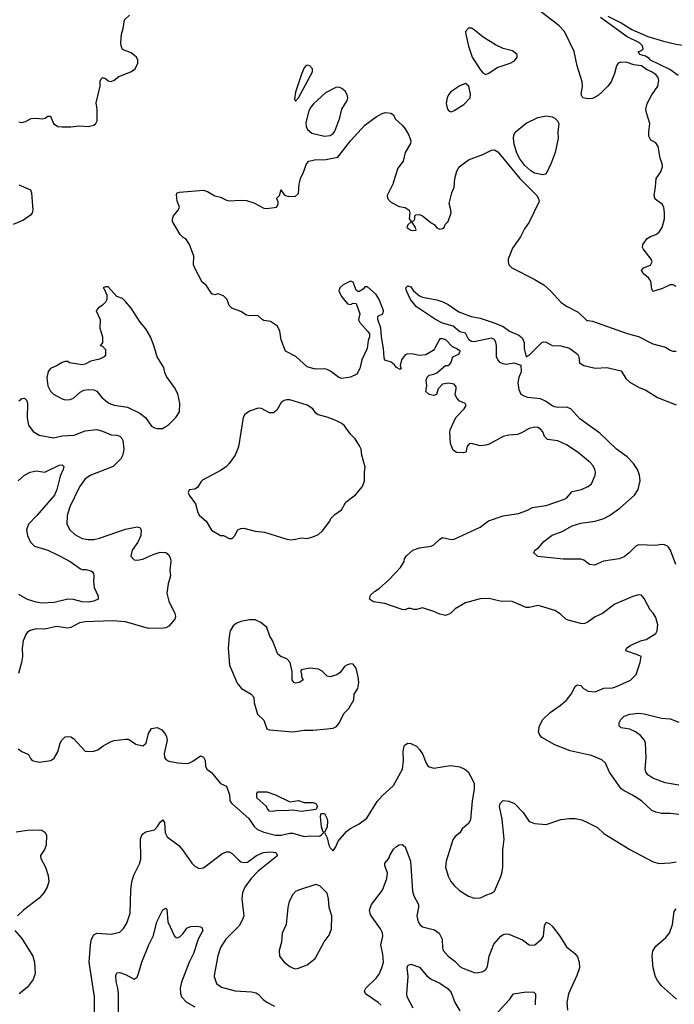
# Model space of a CAD drawing. Header units: inches. Extents: x 2001573 to 2220545, y 644482 to 846830.
# Tile 214 of 256: x 2076056 to 2080598, y 724297 to 731131. Entities that reach past the tile are written whole.
import ezdxf

# ---------------------------------------------------------------- set-up
doc = ezdxf.new("R2010")
doc.units = ezdxf.units.IN
doc.header["$MEASUREMENT"] = 0
for name, color, linetype in [('C0772', 7, 'Continuous'), ('C0773', 7, 'Continuous'), ('C0782', 7, 'Continuous'), ('C0783', 7, 'Continuous')]:
    doc.layers.add(name, color=color, linetype=linetype)

msp = doc.modelspace()

# ---------------------------------------------------------------- linework, layer by layer
at = {"layer": 'C0772', "color": 5}
for points, elevation in [([(2076050, 729984.9), (2076130.9, 729950.9), (2076138, 729930), (2076146, 729810), (2076141, 729790), (2076130, 729775.3), (2076081.1, 729738.9), (2076010, 729709.2)], 460), ([(2080000, 728068.6), (2079930, 728126.6), (2079850, 728180.5), (2079790, 728208.2), (2079717.6, 728217.6), (2079698, 728238), (2079685.1, 728270), (2079670, 728289.4), (2079650, 728300.5), (2079630, 728303.6), (2079590, 728294), (2079537.2, 728262.8), (2079510, 728252), (2079450, 728246.9), (2079410, 728237.4), (2079314.2, 728185.8), (2079290, 728177.2), (2079250, 728174.5), (2079190, 728189.4), (2079173.7, 728186.3), (2079160.7, 728170), (2079150.6, 728130), (2079136, 728124), (2079086.2, 728126.2), (2079062.5, 728142.5), (2079045.1, 728190), (2079039.3, 728270), (2079044.5, 728290), (2079082.3, 728370), (2079140.4, 728430), (2079154.3, 728454.3), (2079147.5, 728467.5), (2079105.6, 728485.6), (2079086.6, 728510), (2079078, 728530), (2079085.1, 728570), (2079083.3, 728583.3), (2079070, 728600.5), (2079030, 728607.7), (2078990, 728601.1), (2078959.5, 728570), (2078946.8, 728530), (2078930, 728521.6), (2078898, 728530), (2078873.2, 728550), (2078880.9, 728590), (2078877.2, 728630), (2078882, 728650), (2078896.5, 728663.5), (2078930, 728671), (2078950, 728681), (2079010, 728731.3), (2079030, 728732), (2079040.4, 728739.6), (2079050, 728754), (2079062, 728790), (2079104, 728810), (2079112.4, 728830), (2079090, 728847.3), (2079059.5, 728859.5), (2079012.3, 728910), (2078990, 728917), (2078970, 728916), (2078934, 728846), (2078924.5, 728835.5), (2078874.4, 728805.6), (2078830, 728799.3), (2078786, 728810), (2078750, 728812.3), (2078730, 728804), (2078704.9, 728770), (2078696, 728730), (2078702, 728710), (2078696, 728704), (2078670, 728717.2), (2078656.3, 728736.3), (2078633.9, 728753.9), (2078590, 728767), (2078584.4, 728784.4), (2078580.3, 728850), (2078566.6, 728930), (2078561.8, 728990), (2078539.7, 729050), (2078540.9, 729070), (2078545.1, 729074.9), (2078576, 729090), (2078579.7, 729110), (2078576.6, 729123.4), (2078550, 729189.5), (2078530, 729222.9), (2078470, 729278), (2078450, 729278), (2078439.3, 729260.7), (2078410, 729242.7), (2078390, 729254), (2078370, 729308.7), (2078350, 729316), (2078300.7, 729290), (2078277.3, 729270), (2078270.5, 729250), (2078288.5, 729210), (2078330, 729158.4), (2078350, 729154), (2078370, 729163.8), (2078390, 729160.7), (2078416.4, 729090), (2078407.7, 729047.7), (2078415.8, 729030), (2078470, 728970.3), (2078482.6, 728950), (2078483.1, 728930), (2078474.7, 728905.3), (2078467.3, 728850), (2078430.5, 728769.5), (2078415.5, 728710), (2078395.5, 728670), (2078351, 728650), (2078290, 728641.7), (2078270, 728648.3), (2078212.6, 728692.6), (2078190, 728702.8), (2078170, 728707.6), (2078106.3, 728706.3), (2078050, 728722.7), (2077972.6, 728792.6), (2077899.5, 728830), (2077869.4, 728910), (2077861.2, 728970), (2077844.7, 729004.7), (2077796.5, 729036.5), (2077750, 729044), (2077738, 729050), (2077710, 729075.3), (2077690, 729079), (2077650, 729075.1), (2077630, 729079.3), (2077590, 729105.2), (2077528, 729130), (2077510, 729148), (2077495.3, 729190), (2077470, 729215.3), (2077430, 729228), (2077410, 729222), (2077390, 729228.7), (2077349.1, 729289.1), (2077322, 729310), (2077270, 729406), (2077262, 729430), (2077264, 729490), (2077234, 729570), (2077209.4, 729609.4), (2077190, 729619.3), (2077170, 729639.3), (2077115.3, 729730), (2077115.3, 729750), (2077124, 729770), (2077155.3, 729810), (2077164, 729830), (2077149.1, 729870.9), (2077142.7, 729917.3), (2077148.7, 729930), (2077165.1, 729934.9), (2077330, 729947.6), (2077359.4, 729939.4), (2077410, 729908.5), (2077450, 729898.7), (2077490, 729877.6), (2077510, 729874.4), (2077590, 729879.3), (2077630, 729876.3), (2077679.9, 729859.9), (2077750, 729823.1), (2077770, 729820.4), (2077838, 729830), (2077848.7, 729850), (2077848.7, 729870), (2077838, 729890), (2077858, 729910), (2077870, 729952), (2077876, 729936), (2077893.7, 729913.7), (2077923.4, 729903.4), (2077970, 729907), (2077990, 729924), (2077995, 729990), (2077997.4, 730000)], 460), ([(2078647.7, 730000), (2078644.6, 729990), (2078606.7, 729910), (2078608.4, 729890), (2078627.7, 729867.8), (2078670, 729843.8), (2078690, 729834.4), (2078730, 729826.8), (2078758, 729810), (2078762, 729790), (2078758, 729750), (2078770, 729732), (2078790, 729734), (2078798, 729750), (2078798, 729770), (2078804, 729776), (2078830, 729778.8), (2078850, 729770.6), (2078910, 729721), (2078932, 729710), (2078950, 729686), (2078970, 729678), (2078990, 729681), (2079002, 729690), (2079008.7, 729710), (2079028.7, 729730), (2079048.7, 729790), (2079048.4, 729811.6), (2079036.4, 729856.4), (2079054.5, 729930), (2079071.4, 729968.6), (2079073.3, 730000)], 460), ([(2079555.3, 730000), (2079644.9, 729910), (2079656.5, 729890), (2079659.6, 729870), (2079590, 729725.2), (2079559.6, 729680.4), (2079530, 729624.5), (2079474.4, 729545.6), (2079446.3, 729470), (2079444.6, 729450), (2079450.3, 729430), (2079470.3, 729410), (2079626, 729330), (2079691.6, 729290), (2079739.3, 729250), (2079810.3, 729170.3), (2079850, 729143.1), (2079930, 729101.1), (2079990, 729043.8), (2080000, 729042.2)], 460), ([(2080000, 728319.8), (2079941.9, 728361.9), (2079879.5, 728430), (2079850, 728441.7), (2079790, 728439.3), (2079770, 728444.1), (2079750, 728450.9), (2079703.3, 728483.3), (2079670, 728498.5), (2079582, 728510), (2079557.2, 728517.2), (2079535.3, 728530), (2079521.5, 728561.5), (2079514.5, 728610), (2079522, 728650), (2079538.4, 728690), (2079535.3, 728730), (2079486.8, 728746.8), (2079430, 728738.4), (2079410, 728741.6), (2079390, 728752.6), (2079373.7, 728770), (2079364.8, 728790), (2079363.9, 728870), (2079360.4, 728890), (2079350, 728911.8), (2079330, 728920.5), (2079210, 728895.8), (2079190, 728898.5), (2079171.6, 728910), (2079150, 728956), (2079110, 728965.6), (2079063, 729003), (2078990, 729024.9), (2078940.8, 729050), (2078810, 729137.5), (2078768.4, 729188.4), (2078740.2, 729250), (2078735.8, 729270), (2078750, 729285), (2078770, 729277.6), (2078789.4, 729249.4), (2078830, 729213.8), (2078850, 729205.8), (2078950, 729186.9), (2078992.4, 729172.4), (2079030, 729155.3), (2079103.2, 729103.2), (2079188.2, 729071.8), (2079250, 729058.9), (2079348.1, 729028.1), (2079410, 729002.4), (2079455.3, 728970), (2079520.4, 728940.4), (2079541.9, 728921.9), (2079557.4, 728890), (2079556.3, 728850), (2079570, 728792), (2079590, 728802.8), (2079679.3, 728890), (2079690, 728896.4), (2079710, 728893), (2079750, 728870.6), (2079810, 728867.7), (2079870, 728850.4), (2079926.8, 728810), (2079936.3, 728790), (2079941, 728750), (2079970, 728730.7), (2080000, 728724)], 440), ([(2076050, 728486), (2076070, 728501.3), (2076090, 728503.8), (2076102.4, 728490), (2076109.1, 728469.1), (2076106.9, 728366.9), (2076116.4, 728316.4), (2076150, 728273.1), (2076190, 728247.8), (2076290, 728229.1), (2076350, 728242), (2076432.5, 728247.5), (2076510, 728276.5), (2076590, 728287.2), (2076630, 728275.6), (2076690, 728249), (2076730, 728246.8), (2076750, 728240.9), (2076762.9, 728230), (2076771.7, 728210), (2076778.5, 728150), (2076770.2, 728110), (2076756.5, 728083.5), (2076704.9, 728030), (2076550, 727969.8), (2076510, 727943.5), (2076470, 727889.7), (2076402.8, 727750), (2076384.2, 727690), (2076381.6, 727630), (2076403, 727590), (2076437.1, 727557.1), (2076490, 727530.3), (2076530, 727523.2), (2076570, 727523.6), (2076610, 727531.4), (2076790, 727594.7), (2076870, 727611.6), (2076890, 727605.5), (2076899.5, 727590), (2076895.8, 727550), (2076874.3, 727505.7), (2076834.9, 727450), (2076826.7, 727406.7), (2076850, 727382), (2076870, 727380.5), (2076910, 727386.7), (2076981, 727419), (2077030, 727435.6), (2077070, 727432.9), (2077090, 727415.8), (2077102, 727390), (2077104.4, 727370), (2077097.4, 727310), (2077101.1, 727270), (2077085, 727215), (2077076.6, 727150), (2077090, 727094.3), (2077133, 727010), (2077136.5, 726990), (2077131.8, 726970), (2077090, 726921.6), (2077070.2, 726909.8), (2077052.8, 726907.2), (2076950, 726905.8), (2076790, 726951.7), (2076699.7, 726959.7), (2076510, 726952.8), (2076470, 726944.1), (2076410, 726912.2), (2076390, 726908.5), (2076310, 726920.3), (2076230, 726901.4), (2076170, 726904), (2076127.6, 726892.4), (2076110, 726879.5), (2076097.3, 726862.7), (2076080.4, 726819.6), (2076073.6, 726770), (2076074, 726710), (2076067.3, 726670), (2076046.9, 726593.1)], 460), ([(2076044.5, 727930), (2076090, 727970.7), (2076128, 727990), (2076170, 728000.7), (2076230, 727990.7), (2076330, 728040.3), (2076350, 728042.4), (2076362.4, 728030), (2076357.7, 728010), (2076337.1, 727962.9), (2076312.6, 727870), (2076297.4, 727830), (2076175.5, 727690), (2076116.5, 727630), (2076103, 727590), (2076108.6, 727550), (2076130, 727505.3), (2076157.4, 727477.4), (2076250, 727449.2), (2076332.2, 727410), (2076406.7, 727370), (2076478.5, 727318.5), (2076490, 727314), (2076515.2, 727315.2), (2076550, 727306.8), (2076559.9, 727299.9), (2076567.9, 727287.9), (2076570.4, 727270.4), (2076568.5, 727231.5), (2076572.7, 727190), (2076600.5, 727130), (2076600.7, 727110), (2076570, 727095.1), (2076530, 727089), (2076488.7, 727090), (2076430, 727106), (2076390, 727109.7), (2076294.7, 727085.3), (2076210, 727081.6), (2076170, 727087.3), (2076110, 727106.6), (2076050, 727141.1)], 440), ([(2080000, 726951.6), (2079993.1, 726946.9), (2079970, 726938.5), (2079950, 726939.2), (2079862.3, 726962.2), (2079846, 726970), (2079806.2, 727006.2), (2079770, 727029.5), (2079670, 727061.6), (2079650, 727065.1), (2079590, 727052), (2079570, 727052.3), (2079472.1, 727092.1), (2079390, 727096), (2079310, 727112.8), (2079250, 727112.5), (2079150, 727083.1), (2079078.4, 727041.6), (2079045.5, 727010), (2079010, 726995.4), (2078970, 727004.4), (2078930, 727023.5), (2078850, 727049), (2078810, 727037.2), (2078790, 727037.2), (2078770, 727044), (2078750, 727044), (2078730, 727034), (2078710, 727037.2), (2078590, 727079.1), (2078510, 727089.7), (2078482.7, 727110), (2078490, 727136), (2078518, 727162), (2078550, 727182.8), (2078616.2, 727243.8), (2078697.2, 727330), (2078722.7, 727370), (2078726.6, 727390), (2078739.3, 727410), (2078783.7, 727450), (2078830, 727465.7), (2078910, 727477), (2078930, 727486.7), (2078970, 727526), (2078990, 727537.4), (2079050, 727522.3), (2079070, 727524.6), (2079250, 727607.8), (2079307.9, 727652.1), (2079410, 727688.5), (2079516.3, 727703.7), (2079575.4, 727724.6), (2079613.9, 727746.1), (2079710, 727760.3), (2079830, 727800.4), (2079850, 727810.7), (2079890, 727857.3), (2079954, 727870), (2079997.2, 727890), (2080000, 727892.2)], 460), ([(2080000, 727357), (2079970, 727379.3), (2079950, 727386.6), (2079830, 727386.6), (2079650, 727405.6), (2079623.7, 727430), (2079629.2, 727450), (2079655.6, 727464.4), (2079693.6, 727510), (2079750, 727552.8), (2079820.6, 727579.4), (2079890, 727618.5), (2079950, 727636), (2080000, 727643.1)], 440), ([(2080000, 726029.5), (2079876.6, 726056.6), (2079770, 726099.1), (2079678.7, 726150), (2079662.3, 726170), (2079656.4, 726190), (2079663.1, 726230), (2079686.7, 726273.3), (2079737.8, 726322.2), (2079806.6, 726370), (2079851, 726409), (2079882.9, 726450), (2079910, 726502.8), (2079925.1, 726514.9), (2079950, 726510.3), (2079968.9, 726488.9), (2080000, 726470.6)], 460), ([(2076044, 726070), (2076070, 726050.8), (2076116, 726030), (2076130, 726002), (2076142, 725990), (2076190, 725977.1), (2076271.5, 725988.5), (2076294.8, 726005.2), (2076321.2, 726050), (2076337, 726110), (2076347, 726130), (2076370, 726153.4), (2076390, 726156.3), (2076410, 726153), (2076430, 726142), (2076510, 726054.8), (2076530, 726050.8), (2076570, 726054.8), (2076597.5, 726062.5), (2076635.3, 726090), (2076690, 726120.5), (2076710, 726128), (2076790, 726138), (2076810, 726136.3), (2076861.7, 726101.7), (2076910, 726090.3), (2076933.3, 726110), (2076950, 726177.3), (2076970, 726211.3), (2077010, 726218.8), (2077041.4, 726201.4), (2077066.8, 726170), (2077073.4, 726153.4), (2077078, 726130), (2077057.3, 726037.3), (2077060.7, 726010), (2077070, 725996), (2077090, 725984), (2077152.3, 725972.3), (2077208.9, 725968.9), (2077230, 725971.7), (2077256.2, 725983.8), (2077310, 726020.5), (2077330, 726012.7), (2077343, 725990), (2077343.8, 725950), (2077353.4, 725930), (2077385.5, 725905.5), (2077450, 725830.5), (2077490.5, 725810.5), (2077511.3, 725750), (2077514.8, 725710), (2077527.3, 725690), (2077645.8, 725585.8), (2077682.8, 725530), (2077704.7, 725510), (2077750.7, 725490.7), (2077830, 725470.6), (2077869.2, 725470.8), (2077930, 725486), (2077950, 725486), (2078030, 725461), (2078073.6, 725466.4), (2078135.1, 725464.9), (2078148, 725470), (2078166, 725490), (2078158, 725498), (2078149.2, 725529.2), (2078142.7, 725597.3), (2078144.7, 725615.3), (2078150, 725622), (2078170, 725621), (2078187.7, 725590), (2078192.1, 725567.9), (2078190, 725528), (2078171.3, 725490), (2078190, 725452), (2078201.1, 725401.1), (2078210, 725382), (2078230, 725362), (2078249.3, 725390.7), (2078264.5, 725430), (2078323.2, 725496.8), (2078345.9, 725514.1), (2078411, 725549), (2078463.6, 725590), (2078536.3, 725703.7), (2078570, 725743.8), (2078650, 725815.5), (2078712.3, 725930), (2078718.4, 725990), (2078716.2, 726050), (2078724.5, 726090), (2078730, 726098.8), (2078748.7, 726110), (2078770, 726108.2), (2078810, 726088.4), (2078830, 726065.3), (2078853.2, 726030), (2078874.4, 725974.4), (2078890, 725947), (2078930, 725936.4), (2079045.2, 725954.8), (2079110, 725944.2), (2079144.4, 725930), (2079167.2, 725910), (2079200.2, 725850), (2079209.1, 725830), (2079210.2, 725790), (2079195.6, 725710), (2079183.2, 725576.8), (2079170, 725551.2), (2079125.7, 725514.3), (2079110, 725487), (2079078.3, 725461.7), (2079061.5, 725438.5), (2079014, 725290), (2079010.4, 725250), (2079030, 725186), (2079048.2, 725150), (2079070, 725121.6), (2079107.9, 725087.9), (2079170, 725048), (2079210, 725033.4), (2079250, 725034.9), (2079270, 725043.8), (2079290, 725055.5), (2079330, 725067.3), (2079350, 725082.8), (2079395.1, 725184.9), (2079403.8, 725216.2), (2079408, 725250), (2079408.3, 725370), (2079416.6, 725443.4), (2079403, 725583), (2079385.2, 725670), (2079389, 725690), (2079410, 725710.8), (2079450, 725706.8), (2079490.3, 725690.4), (2079548.2, 725628.2), (2079590, 725566), (2079630, 725551), (2079710, 725545.5), (2079810, 725579.5), (2079870, 725587.4), (2079910, 725586.5), (2079956.9, 725576.9), (2080000, 725555.6)], 460), ([(2076573.7, 724230), (2076574, 724350), (2076537.1, 724590), (2076546.6, 724710), (2076554.2, 724750), (2076570, 724780.3), (2076590, 724790.3), (2076690, 724784), (2076750, 724798.7), (2076777, 724823), (2076799.6, 724860.4), (2076823.1, 724930), (2076825.7, 725090), (2076833.2, 725146.8), (2076846.7, 725193.3), (2076887.5, 725272.5), (2076896.6, 725303.4), (2076894.9, 725445.1), (2076902.3, 725470), (2076910, 725480.3), (2076930, 725493.4), (2076992.1, 725507.9), (2077012.3, 725530), (2077030, 725561), (2077050, 725578), (2077059.3, 725559.3), (2077066.1, 725486.1), (2077079.4, 725459.4), (2077159.5, 725399.5), (2077186.3, 725370), (2077250, 725277.1), (2077270, 725254.9), (2077300.7, 725240.7), (2077330, 725244.2), (2077457.6, 725342.4), (2077490, 725355.9), (2077510, 725355), (2077530, 725343.8), (2077576.7, 725296.7), (2077590, 725286.7), (2077610, 725280.3), (2077635.5, 725284.5), (2077698.7, 725330), (2077748, 725350), (2077795.7, 725355.7), (2077832.2, 725350), (2077845.3, 725330), (2077838.2, 725321.8), (2077710, 725221.1), (2077662.7, 725170), (2077616.9, 725110), (2077602, 725070), (2077596.5, 725030), (2077609.1, 724930), (2077610.2, 724910), (2077604.7, 724890), (2077578.4, 724841.6), (2077485.3, 724750), (2077450, 724692), (2077430, 724634), (2077406.3, 724510), (2077406, 724490), (2077422.3, 724442.3), (2077455.8, 724415.8), (2077549.8, 724390.2), (2077664, 724384), (2077695.9, 724375.9), (2077710, 724367.9), (2077744.7, 724330), (2077770, 724311.1), (2077823.5, 724283.5)], 440), ([(2076030, 725494.8), (2076110, 725506.1), (2076190, 725507.8), (2076210, 725505.3), (2076230, 725491.5), (2076241.1, 725470), (2076238.3, 725401.7), (2076228.4, 725371.6), (2076199.5, 725330), (2076203.1, 725310), (2076234.2, 725250), (2076254, 725190), (2076256.9, 725150), (2076247.3, 725110), (2076223.2, 725070), (2076190, 725034.5), (2076082.4, 724950), (2076039.3, 724910)], 440), ([(2078563, 724290), (2078544.2, 724310), (2078455.1, 724370), (2078447.3, 724390), (2078457, 724410), (2078530, 724478), (2078550, 724505.5), (2078569.7, 724550), (2078579.1, 724590), (2078576, 724644), (2078561.8, 724710), (2078576.1, 724770), (2078572.8, 724792.8), (2078560.1, 724820.1), (2078490, 724918), (2078482.6, 724950), (2078496.3, 724990), (2078572.1, 725090), (2078604, 725170), (2078607.1, 725210), (2078590, 725258), (2078590, 725276), (2078617.2, 725310), (2078623.7, 725330), (2078650, 725374.8), (2078670, 725393.4), (2078690, 725404), (2078710, 725406.8), (2078730.3, 725390.4), (2078767.6, 725290), (2078781.4, 725081.4), (2078790.8, 725050.8), (2078822.6, 724990), (2078823.7, 724970), (2078810.3, 724910), (2078820.9, 724870), (2078831.3, 724851.3), (2078850, 724835.8), (2078933.4, 724813.4), (2078966.7, 724790), (2078987.2, 724750), (2078988.7, 724690), (2078995.3, 724670), (2079028.5, 724630), (2079075.3, 724595.3), (2079110, 724560.4), (2079130, 724548.5), (2079210, 724518.4), (2079230, 724516.4), (2079270, 724524.4), (2079290, 724538), (2079301.4, 724558.6), (2079313.8, 724630), (2079346, 724714), (2079393.3, 724770), (2079410, 724781.4), (2079430, 724786), (2079450, 724784.5), (2079543.9, 724743.9), (2079590, 724710.6), (2079610, 724706.7), (2079629.6, 724710.4), (2079676, 724750), (2079689.5, 724770), (2079698.4, 724841.6), (2079710, 724866), (2079730, 724858), (2079750, 724840.5), (2079803.1, 724770), (2079850, 724696.3), (2079908, 724650), (2079926.6, 724626.6), (2079939, 724590), (2079940.2, 724550), (2079922.7, 724497.3), (2079864.4, 724370), (2079853.4, 724310), (2079857, 724257)], 440), ([(2076738.8, 724090), (2076740.2, 724370), (2076736, 724410), (2076724.1, 724455.9), (2076722.5, 724497.5), (2076730, 724514.8), (2076750, 724518), (2076790, 724504), (2076850, 724470.4), (2076870, 724485.5), (2076881, 724510), (2076902.2, 724590), (2076950.8, 724710), (2076984.7, 724775.3), (2077007.5, 724870), (2077050, 724953), (2077070, 724964), (2077077.3, 724957.3), (2077084.4, 724870), (2077128.8, 724768.8), (2077141.1, 724761.1), (2077150, 724757.3), (2077170, 724768), (2077190, 724788.2), (2077215.2, 724824.8), (2077242, 724838), (2077290, 724840.4), (2077310, 724835.3), (2077320.2, 724830), (2077326.2, 724810), (2077294.2, 724750), (2077262.4, 724650), (2077232.1, 724590), (2077178.4, 724450), (2077169.5, 724410), (2077170.9, 724370.9), (2077178.8, 724350), (2077212.2, 724312.2), (2077270, 724279.1)], 420), ([(2076021.6, 724810), (2076070, 724753.4), (2076146.6, 724630), (2076159.2, 724590), (2076161.8, 724510), (2076149.1, 724470), (2076107.5, 724412.5), (2076053, 724370)], 440), ([(2078786.2, 724270), (2078745.1, 724350), (2078742, 724370), (2078751.1, 724490), (2078745.4, 724550), (2078750, 724566), (2078770, 724575.5), (2078830, 724554.9), (2078877.8, 724497.8), (2078910, 724470.4), (2078970, 724443.6), (2079030, 724404.4), (2079050, 724379.5), (2079075.4, 724310), (2079110, 724252)], 420), ([(2079350, 724216.5), (2079454, 724330), (2079481.2, 724370), (2079570, 724384.5), (2079622.4, 724382.4), (2079634, 724370), (2079633.7, 724293.7)], 420)]:
    msp.add_lwpolyline(points, dxfattribs=dict(at, elevation=elevation))
for points, elevation in [([(2078770, 729726), (2078750, 729708), (2078742.8, 729690), (2078770, 729671.3), (2078790, 729668), (2078806, 729670), (2078802, 729690), (2078782, 729722)], 460), ([(2076670, 729278), (2076650, 729278), (2076634, 729270), (2076642, 729262), (2076659.9, 729219.9), (2076660.4, 729190), (2076650.3, 729169.7), (2076630, 729149.4), (2076601, 729130), (2076586.8, 729110), (2076614, 729050), (2076610.7, 728990), (2076630.8, 728929.2), (2076631.1, 728888.9), (2076614, 728870), (2076630, 728864.7), (2076650, 728842), (2076650, 728802), (2076642.8, 728790), (2076610, 728774), (2076550, 728762.2), (2076510, 728739.7), (2076490, 728734.5), (2076402, 728750), (2076390, 728759), (2076370, 728759.3), (2076350, 728752.7), (2076315.5, 728730), (2076270.2, 728709.8), (2076254.3, 728690), (2076244.8, 728644.8), (2076251.8, 728590), (2076270, 728553.4), (2076290, 728532.4), (2076350, 728498.7), (2076370, 728493.4), (2076405.3, 728494.7), (2076430, 728504.4), (2076474.9, 728545.1), (2076501.1, 728558.9), (2076530, 728564.6), (2076570, 728563), (2076590, 728553.4), (2076627.6, 728507.6), (2076674.8, 728470), (2076710, 728456.4), (2076802.7, 728442.8), (2076890, 728400.4), (2076928, 728370), (2076970, 728310.7), (2076990, 728299.1), (2077010, 728293.4), (2077046, 728294), (2077070, 728306.8), (2077090, 728320.7), (2077138.4, 728370), (2077164.2, 728410), (2077167.3, 728470), (2077153.7, 728533.7), (2077130, 728577.2), (2077073.8, 728653.8), (2077062.5, 728682.5), (2077056.2, 728716.2), (2077009.3, 728790), (2076987, 728870), (2076963.7, 728930), (2076930, 728986), (2076891, 729031), (2076830, 729129), (2076790, 729175.3), (2076770, 729195.3), (2076730, 729209)], 480), ([(2077910, 728493.2), (2077890, 728489), (2077870, 728474), (2077839.9, 728420.1), (2077817.1, 728402.9), (2077790, 728402.7), (2077733.4, 728433.4), (2077710, 728434.5), (2077650, 728415.1), (2077617.3, 728390), (2077606, 728370), (2077573.7, 728166.3), (2077550.4, 728109.6), (2077510.3, 728049.7), (2077490.3, 728029.7), (2077454.6, 728005.4), (2077324.4, 727935.6), (2077314.2, 727925.8), (2077290, 727884), (2077270, 727873.2), (2077232, 727868), (2077224.7, 727850), (2077231.3, 727830), (2077274.8, 727770), (2077290.7, 727710), (2077304, 727690), (2077350, 727651), (2077386.9, 727586.9), (2077450, 727551.3), (2077470, 727551), (2077510, 727531), (2077530, 727531), (2077549, 727550), (2077569.3, 727590.7), (2077590, 727600.7), (2077610, 727602), (2077690, 727582), (2077753.2, 727573.2), (2077910, 727525.5), (2077938, 727522), (2077970, 727526), (2078010, 727534.8), (2078050, 727531), (2078090, 727541), (2078130, 727558.8), (2078157.5, 727582.5), (2078208.7, 727650), (2078215.3, 727670), (2078243.2, 727696.8), (2078289, 727730), (2078318.6, 727781.4), (2078386.3, 727833.7), (2078434, 727890), (2078449.2, 727930), (2078448.7, 727990), (2078453.6, 728026.4), (2078429.1, 728109.1), (2078424, 728150), (2078413.6, 728173.6), (2078383.1, 728223.1), (2078350, 728255.3), (2078310, 728313.2), (2078290, 728329.2), (2078249.4, 728349.4), (2078190, 728372), (2078127.6, 728387.6), (2078110, 728401.2), (2078089.2, 728430), (2078050, 728454.5), (2077930, 728492.3)], 480), ([(2077650, 726966.6), (2077590, 726954.5), (2077558.8, 726941.2), (2077535.9, 726924.1), (2077516, 726890), (2077508.2, 726850), (2077503, 726770), (2077510.5, 726650), (2077565.2, 726525.2), (2077594.8, 726490), (2077661, 726450), (2077681, 726430), (2077682, 726390), (2077706.7, 726310), (2077748.7, 726268.7), (2077771, 726210), (2077790, 726201.6), (2077950, 726188.4), (2078030, 726199.5), (2078090, 726198.9), (2078190, 726208.5), (2078230, 726214.4), (2078253.6, 726226.4), (2078272.2, 726247.8), (2078305.6, 726314.4), (2078339.3, 726350), (2078375.3, 726410), (2078377.2, 726450), (2078401.6, 726490), (2078408.2, 726530), (2078405.1, 726570), (2078389.7, 726630), (2078370, 726656.9), (2078350, 726660.7), (2078330, 726654), (2078310, 726640.9), (2078279.5, 726600.5), (2078257.1, 726582.9), (2078210, 726569.2), (2078190, 726574), (2078154, 726610), (2078130, 726622.7), (2078070, 726629.2), (2078019.6, 726620.4), (2078010, 726618), (2078004.7, 726610), (2078011.3, 726591.3), (2078012, 726570), (2078022, 726550), (2077998, 726530), (2077970, 726526.3), (2077959, 726530), (2077946, 726550), (2077946.2, 726606.2), (2077931.6, 726670), (2077910, 726694), (2077868, 726710), (2077846.8, 726726.8), (2077810, 726822), (2077791.7, 726851.7), (2077770, 726912.7), (2077730, 726946), (2077690, 726966)], 480), ([(2077930, 725702), (2077990, 725710.8), (2078030, 725698), (2078090, 725698), (2078110, 725691.3), (2078122, 725670), (2078110, 725648.7), (2078010, 725635.3), (2077950, 725644), (2077890, 725639), (2077850, 725641.2), (2077810, 725635.3), (2077790, 725638), (2077774.6, 725654.6), (2077768, 725670), (2077702, 725730), (2077700.4, 725759.6), (2077708.7, 725771.3), (2077770, 725771), (2077830.7, 725750.7)], 460), ([(2078110, 725129), (2077990, 725089.3), (2077970, 725079.3), (2077950, 725059), (2077925.5, 725010), (2077915.5, 724970), (2077904.9, 724850), (2077877.6, 724790), (2077872.1, 724727.9), (2077855.5, 724670), (2077857.3, 724630), (2077890.8, 724590), (2077930, 724558.8), (2077952.9, 724547.1), (2077970, 724544), (2077990, 724547.3), (2078050, 724570.4), (2078106.2, 724613.8), (2078169.5, 724730), (2078202, 724778), (2078218.8, 724821.2), (2078222.4, 724910), (2078202, 724970), (2078198.4, 725030), (2078190, 725068), (2078138.6, 725118.6)], 460)]:
    msp.add_lwpolyline(points, close=True, dxfattribs=dict(at, elevation=elevation))
at = {"layer": 'C0773', "color": 5}
for points, elevation in [([(2080000, 730583), (2079964, 730590), (2079951.9, 730611.9), (2079962, 730670), (2079959.6, 730699.6), (2079922.9, 730810), (2079903.7, 730910), (2079835.9, 731050), (2079797.4, 731090), (2079610, 731234.2)], 460), ([(2076050, 730423), (2076070, 730417.1), (2076096.1, 730423.9), (2076134.8, 730445.2), (2076170, 730447.7), (2076216.5, 730443.5), (2076233.2, 730446.8), (2076250, 730462), (2076270, 730462), (2076291, 730410), (2076321, 730390), (2076350, 730386.5), (2076411.4, 730388.6), (2076470, 730395.5), (2076530, 730388.8), (2076570, 730399.3), (2076583.7, 730410), (2076593.1, 730430), (2076594, 730510), (2076586.3, 730553.7), (2076613.6, 730670), (2076614.8, 730705.2), (2076620.1, 730719.9), (2076630, 730730.8), (2076650, 730722.8), (2076670, 730706.8), (2076690, 730702.8), (2076710, 730710.8), (2076743.1, 730736.9), (2076826, 730770), (2076857.2, 730790), (2076876, 730830), (2076875.1, 730850), (2076866, 730870), (2076830, 730900.9), (2076770, 730925.2), (2076759.5, 730950), (2076757, 730970), (2076760.9, 731030), (2076774.5, 731070), (2076782.7, 731130), (2076816.6, 731163.4)], 480), ([(2077997.4, 730000), (2078004.3, 730030), (2078026.1, 730073.9), (2078045.7, 730130), (2078062, 730150), (2078102, 730158), (2078179.6, 730160.4), (2078263.3, 730176.7), (2078351.1, 730290), (2078450, 730399.5), (2078530, 730457.1), (2078570, 730479.1), (2078592.3, 730487.7), (2078630, 730482), (2078650.2, 730470), (2078662, 730442), (2078710, 730398.5), (2078730, 730373.6), (2078754.9, 730330), (2078770.3, 730289.7), (2078767.3, 730272.7), (2078730.7, 730210), (2078717.3, 730150), (2078679.5, 730100.5), (2078647.7, 730000)], 460), ([(2079073.3, 730000), (2079075.1, 730030), (2079090, 730080.7), (2079105.1, 730110), (2079170, 730159.5), (2079270, 730195.3), (2079330, 730226), (2079350, 730228.9), (2079373.4, 730213.4), (2079525.4, 730030), (2079555.3, 730000)], 460)]:
    msp.add_lwpolyline(points, dxfattribs=dict(at, elevation=elevation))
for points, elevation in [([(2079170, 731073), (2079148.8, 731050), (2079150.4, 731030), (2079170, 730946.8), (2079196.5, 730870), (2079250, 730784.9), (2079270, 730762), (2079290, 730750.7), (2079310, 730760.7), (2079370, 730799.3), (2079458, 730830), (2079490, 730846), (2079508.7, 730870), (2079508, 730890), (2079474.2, 730914.2), (2079410, 730931.8), (2079356.6, 730956.6), (2079271.1, 731011.1), (2079210, 731060.9), (2079190, 731072.3)], 480), ([(2078050, 730815.6), (2078041.5, 730810), (2078030, 730798), (2078010, 730752.8), (2077968.9, 730628.9), (2077962.7, 730582.7), (2077970, 730566.4), (2077990.5, 730589.5), (2078088.1, 730770), (2078087.9, 730790), (2078070, 730810.4)], 480), ([(2078270, 730662.2), (2078250, 730659.8), (2078177.4, 730622.6), (2078093.4, 730546.6), (2078075.1, 730525), (2078061.3, 730498.7), (2078042.1, 730417.9), (2078044.4, 730390), (2078052.8, 730370), (2078083.2, 730343.2), (2078170, 730323.7), (2078210, 730328.2), (2078230, 730341.4), (2078241.4, 730358.6), (2078276.4, 730450), (2078291.3, 730510), (2078327.8, 730570), (2078332.4, 730590), (2078328.7, 730610), (2078315, 730635), (2078290, 730654.3)], 480), ([(2079150, 730689.5), (2079110, 730672.4), (2079048, 730630), (2079030.8, 730610), (2079021, 730590), (2079016, 730550), (2079024.7, 730510), (2079036.9, 730496.9), (2079050, 730491.3), (2079070, 730500.7), (2079136.6, 730543.4), (2079182, 730590), (2079184.7, 730615.3), (2079172.8, 730670)], 480), ([(2079685.7, 730054.3), (2079627, 730067), (2079601.8, 730081.8), (2079560.3, 730120.3), (2079526.2, 730166.2), (2079504.7, 730204.7), (2079486.3, 730266.3), (2079481.8, 730310), (2079484.5, 730330), (2079493.6, 730350), (2079570, 730413.4), (2079650, 730452.7), (2079710, 730463.1), (2079750, 730457.6), (2079768.8, 730448.8), (2079788, 730430), (2079796.4, 730410), (2079790.4, 730350), (2079792.2, 730310), (2079771.8, 730210), (2079744.5, 730135.5), (2079710, 730060.9)], 460)]:
    msp.add_lwpolyline(points, close=True, dxfattribs=dict(at, elevation=elevation))
at = {"layer": 'C0782', "color": 5}
for points, elevation in [([(2080610, 729279.3), (2080590, 729292), (2080568.7, 729291.3), (2080515.3, 729264.7), (2080450, 729245.2), (2080442, 729262), (2080436.1, 729316.1), (2080419.3, 729339.3), (2080382.9, 729370), (2080369.5, 729390), (2080384, 729410), (2080431.8, 729428.2), (2080445.2, 729450), (2080437, 729470), (2080380.9, 729540.9), (2080376.3, 729550), (2080379.7, 729570), (2080410, 729613.4), (2080432.8, 729627.2), (2080470, 729639.5), (2080490, 729653), (2080512.8, 729690), (2080529.7, 729750), (2080531.2, 729791.2), (2080525.2, 729830), (2080514, 729850), (2080465.8, 729885.8), (2080457.6, 729910), (2080468.3, 729970), (2080469.8, 730000)], 460), ([(2080000, 729042.2), (2080030, 729037.6), (2080270, 728952.2), (2080350, 728932.2), (2080450, 728880.4), (2080537.7, 728857.7), (2080570, 728837.3), (2080588.7, 728831.3), (2080610, 728831.3)], 460), ([(2080000, 728724), (2080050, 728713), (2080130, 728717.1), (2080230, 728694.9), (2080261.7, 728641.7), (2080290, 728614.9), (2080350, 728581.6), (2080400.9, 728560.9), (2080480.7, 728510), (2080610, 728457.1)], 440), ([(2080000, 727643.1), (2080049.9, 727650.1), (2080109.5, 727670), (2080149.1, 727690.9), (2080219.7, 727740.3), (2080321.6, 727830), (2080347.8, 727870), (2080360.3, 727930), (2080355.7, 727970), (2080342.2, 728010), (2080316.1, 728050), (2080270, 728095.9), (2080196.8, 728150), (2080081.1, 728261.1), (2080000, 728319.8)], 440), ([(2080000, 727892.2), (2080022.7, 727910), (2080049.6, 727970.4), (2080051.5, 727990), (2080046.3, 728010), (2080034.4, 728034.4), (2080015.7, 728055.7), (2080000, 728068.6)], 460), ([(2080607.8, 727350), (2080572.7, 727450), (2080557.4, 727470), (2080550, 727478), (2080530, 727486), (2080510, 727487.8), (2080470, 727482.4), (2080350, 727485.7), (2080330, 727478), (2080285.7, 727430), (2080250, 727402), (2080216, 727390), (2080106.2, 727373.8), (2080044.1, 727344.1), (2080010, 727349.5), (2080000, 727357)], 440), ([(2080000, 726470.6), (2080001, 726470), (2080050, 726466), (2080110, 726492), (2080170, 726493.8), (2080197.8, 726502.2), (2080293.5, 726546.5), (2080332.7, 726587.3), (2080361.6, 726670), (2080367, 726710), (2080343.3, 726723.3), (2080260.9, 726750), (2080266.6, 726770), (2080296, 726790), (2080370, 726821.8), (2080402.7, 726830), (2080469.3, 726870), (2080479.5, 726890), (2080483.7, 726930), (2080470, 726982), (2080451.9, 727011.9), (2080430, 727035.3), (2080390, 727114), (2080370, 727137.2), (2080350, 727139.3), (2080310, 727126.6), (2080185.7, 727074.3), (2080100.7, 727010), (2080050, 726985.6), (2080000, 726951.6)], 460), ([(2080630, 725818.5), (2080533.8, 725833.8), (2080450, 725866.8), (2080414.8, 725890), (2080400.8, 725910), (2080395.3, 725930), (2080403.9, 726010), (2080399.2, 726110), (2080390.8, 726130.8), (2080363.1, 726163.1), (2080328.5, 726188.5), (2080290, 726206.6), (2080230, 726216.2), (2080216.2, 726230), (2080215.6, 726250), (2080227.3, 726272.8), (2080250, 726297.6), (2080288.5, 726311.5), (2080350, 726316.9), (2080390, 726312.6), (2080510, 726283.2), (2080570, 726278.8), (2080630, 726256.2)], 440), ([(2080630, 725615.1), (2080570, 725622), (2080510, 725621.1), (2080470, 725629.7), (2080443, 725643), (2080370, 725709.7), (2080308.6, 725748.6), (2080250, 725778), (2080230, 725793.6), (2080148.3, 725908.3), (2080119.5, 725970), (2080094.3, 725994.3), (2080024.2, 726024.2), (2080000, 726029.5)], 460), ([(2080000, 725555.6), (2080064, 725524), (2080110, 725482), (2080290, 725372.2), (2080447.9, 725287.9), (2080490, 725273.7), (2080570, 725278.4), (2080610, 725286)], 460), ([(2080612.7, 724332.7), (2080510, 724424.7), (2080481.9, 724461.9), (2080468.1, 724488.1), (2080450.6, 724550), (2080444.6, 724630), (2080450, 724667.3), (2080470, 724699.5), (2080540, 724760), (2080564.4, 724790), (2080584.5, 724850), (2080597.7, 724942.3), (2080610, 724960.5)], 440)]:
    msp.add_lwpolyline(points, dxfattribs=dict(at, elevation=elevation))
at = {"layer": 'C0783', "color": 5}
for points, elevation in [([(2080624, 730744), (2080566.4, 730786.4), (2080431.8, 730850), (2080423, 730863), (2080398.4, 730878.4), (2080359, 730890), (2080348, 730910), (2080364.8, 730915.2), (2080381.2, 730930), (2080378.4, 730950), (2080356.9, 730970), (2080270, 731013), (2080085.9, 731145.9)], 440), ([(2080136.6, 731156.6), (2080228.7, 731110), (2080303.6, 731063.6), (2080415.5, 731015.5), (2080522.6, 730982.6), (2080610, 730962.2), (2080880.6, 730920.6), (2081008.3, 730911.7), (2081077.3, 730922.7), (2081103.4, 730936.6), (2081112.1, 730950), (2081131.4, 731008.6), (2081150, 731030.3), (2081170, 731035.6), (2081210, 731029.4), (2081246, 731030), (2081258.4, 731041.6), (2081262.7, 731050), (2081264.5, 731110), (2081295.8, 731184.2)], 440), ([(2080469.8, 730000), (2080471.3, 730030), (2080505.7, 730074.3), (2080515.3, 730110), (2080513.3, 730130), (2080501.1, 730170), (2080486.6, 730250), (2080470, 730276.9), (2080435.6, 730295.6), (2080422, 730322), (2080420.4, 730350), (2080428.3, 730410), (2080404.1, 730484.1), (2080401.1, 730510), (2080409.8, 730550), (2080442, 730610), (2080483.1, 730670), (2080489.8, 730710.2), (2080486.2, 730730), (2080470.5, 730750), (2080439.8, 730770), (2080404.8, 730784.8), (2080370, 730810.9), (2080317.5, 730817.5), (2080270, 730834.9), (2080224, 730836), (2080208.8, 730830), (2080196.9, 730810), (2080182.3, 730757.7), (2080159, 730701), (2080136.5, 730670), (2080097.4, 730630), (2080070, 730606.2), (2080030, 730585.3), (2080002.5, 730582.5), (2080000, 730583)], 460)]:
    msp.add_lwpolyline(points, dxfattribs=dict(at, elevation=elevation))

doc.saveas('drawing.dxf')
